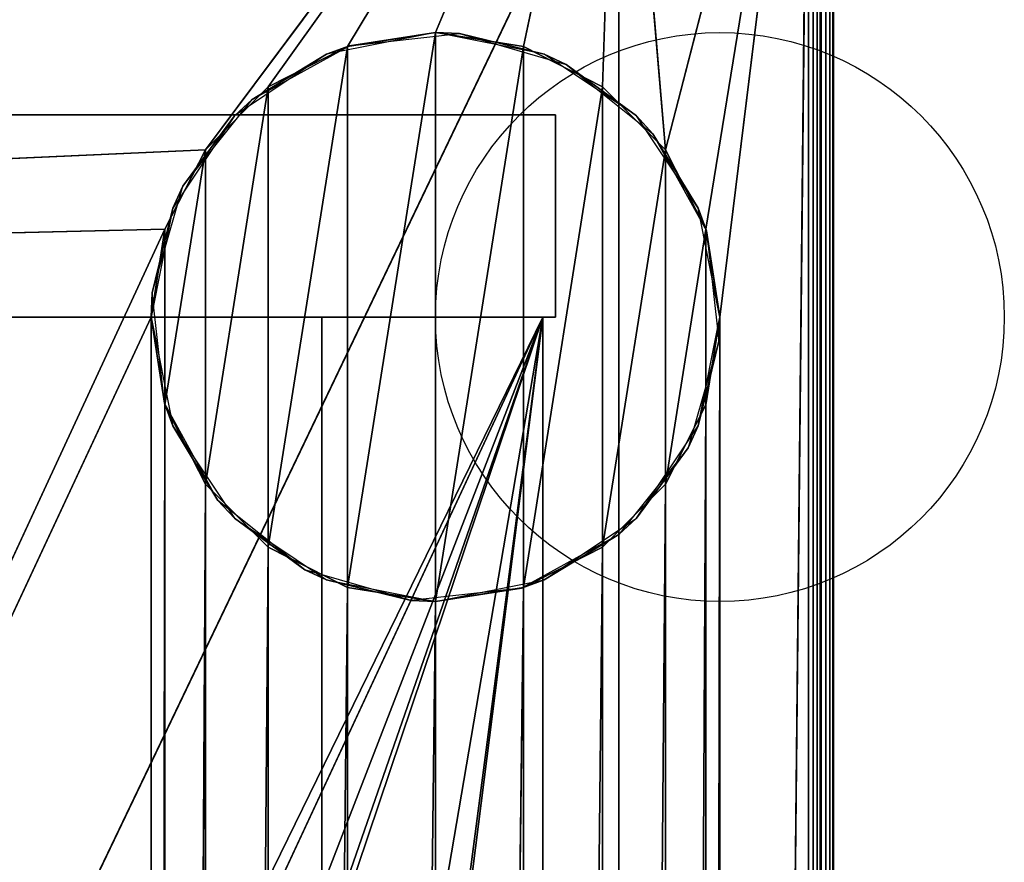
# Model space of a CAD drawing. Header units: millimetres. Extents: x -10 to 413, y -827 to 10.
# Tile 47 of 48: x 336 to 413, y -102 to -35. Entities that reach past the tile are written whole.
import ezdxf

# ---------------------------------------------------------------- set-up
doc = ezdxf.new("R2010")
doc.units = ezdxf.units.MM
doc.header["$MEASUREMENT"] = 0
for name, color, linetype, lineweight in [('0 Misc', 7, 'Continuous', 35), ('10 Raster Images', 7, 'Continuous', 35), ('5 Hatches', 7, 'Continuous', 35)]:
    doc.layers.add(name, color=color, linetype=linetype, lineweight=lineweight)

msp = doc.modelspace()

# ---------------------------------------------------------------- linework, layer by layer
at = {"layer": '0 Misc', "color": 160, "linetype": 'Continuous', "lineweight": 25}
for p, q in [((399, -1, 720.277), (399, -799, 720.277)), ((400, -1, 699.277), (400, -799, 699.277)), ((400, -799, 719.277), (400, -1, 719.277)), ((350.297, -45.775, 12.277), (383, -2, 12.277)), ((355.275, -40.797, 12.277), (383, -2, 12.277)), ((361.547, -37.601, 12.277), (383, -2, 12.277)), ((368.5, -36.5, 12.277), (383, -2, 12.277)), ((375.453, -37.601, 12.277), (383, -2, 12.277)), ((381.725, -40.797, 12.277), (383, -2, 12.277)), ((386.703, -45.775, 12.277), (383, -2, 12.277)), ((386.703, -45.775, 12.277), (398, -2, 12.277)), ((389.899, -52.047, 12.277), (398, -2, 12.277)), ((391, -59, 12.277), (398, -2, 12.277)), ((391, -685, 12.277), (398, -2, 12.277)), ((398, -781, 12.277), (398, -2, 12.277)), ((399, -2, 13.277), (399, -781, 13.277)), ((399, -781, 698.277), (399, -2, 698.277)), ((17, -781, 698.277), (383, -17, 698.277)), ((383, -17, 34.777), (383, -715, 34.777)), ((383, -17, 698.277), (383, -781, 698.277)), ((383, -781, 13.277), (383, -17, 698.277)), ((383, -715.707, 34.484), (383, -17, 698.277)), ((383, -715.454, 34.668), (383, -17, 698.277)), ((383, -715.156, 34.765), (383, -17, 698.277)), ((383, -715, 34.777), (383, -17, 698.277)), ((361.547, -80.399, 0.277), (368.5, -36.5, 0.277)), ((368.5, -81.5, 0.277), (368.5, -36.5, 0.277)), ((355.275, -77.203, 0.277), (361.547, -37.601, 0.277)), ((361.547, -80.399, 0.277), (361.547, -37.601, 0.277)), ((368.5, -81.5, 0.277), (375.453, -37.601, 0.277)), ((375.453, -80.399, 0.277), (375.453, -37.601, 0.277)), ((350.297, -72.225, 0.277), (355.275, -40.797, 0.277)), ((355.275, -77.203, 0.277), (355.275, -40.797, 0.277)), ((375.453, -80.399, 0.277), (381.725, -40.797, 0.277)), ((381.725, -77.203, 0.277), (381.725, -40.797, 0.277)), ((22, -43, 667.277), (378, -43, 667.277)), ((378, -43, 69.777), (22, -43, 69.777)), ((378, -43, 667.277), (378, -43, 69.777)), ((378, -59, 667.277), (378, -43, 667.277)), ((378, -59, 69.777), (378, -43, 69.777)), ((54, -59, 12.277), (350.297, -45.775, 12.277)), ((347.101, -65.953, 0.277), (350.297, -45.775, 0.277)), ((350.297, -72.225, 0.277), (350.297, -45.775, 0.277)), ((381.725, -77.203, 0.277), (386.703, -45.775, 0.277)), ((386.703, -72.225, 0.277), (386.703, -45.775, 0.277)), ((54, -59, 12.277), (347.101, -52.047, 12.277)), ((54, -685, 12.277), (347.101, -52.047, 12.277)), ((347.101, -65.953, 0.277), (347.101, -52.047, 0.277)), ((386.703, -72.225, 0.277), (389.899, -52.047, 0.277)), ((389.899, -65.953, 0.277), (389.899, -52.047, 0.277)), ((378, -59, 667.277), (22, -59, 667.277)), ((22, -59, 69.777), (378, -59, 69.777)), ((22, -59, 69.777), (377, -59, 70.277)), ((23, -59, 93.277), (377, -59, 93.277)), ((377, -59, 70.277), (23, -59, 70.277)), ((23, -783, 70.277), (377, -59, 70.277)), ((23, -59, 93.277), (359.5, -59, 428.277)), ((377, -59, 93.277), (39.7, -59.1, 93.277)), ((377, -59, 93.277), (39.7, -782.9, 93.277)), ((40.5, -59, 451.277), (359.5, -59, 451.277)), ((359.5, -59, 428.277), (40.5, -59, 428.277)), ((40.5, -59, 451.277), (378, -59, 667.277)), ((54, -685, 12.277), (346, -59, 12.277)), ((112.5, -742, 70.277), (377, -59, 70.277)), ((139.5, -742, 70.277), (377, -59, 70.277)), ((139.5, -764, 70.277), (377, -59, 70.277)), ((260.5, -742, 70.277), (377, -59, 70.277)), ((287.5, -742, 70.277), (377, -59, 70.277)), ((287.5, -764, 70.277), (377, -59, 70.277)), ((346, -685, 12.277), (346, -59, 12.277)), ((359.5, -783, 451.277), (359.5, -59, 451.277)), ((359.5, -59, 451.277), (359.5, -59, 428.277)), ((359.5, -783, 428.277), (359.5, -59, 428.277)), ((377, -59, 93.277), (359.5, -59, 428.277)), ((359.5, -59, 428.277), (378, -59, 667.277)), ((359.5, -59, 451.277), (378, -59, 667.277)), ((377, -783, 93.277), (377, -59, 93.277)), ((377, -59, 93.277), (377, -59, 70.277)), ((377, -783, 70.277), (377, -59, 70.277)), ((377, -59, 70.277), (378, -59, 69.777)), ((377, -59, 70.277), (378, -59, 667.277)), ((377, -59, 93.277), (378, -59, 667.277)), ((378, -59, 69.777), (378, -59, 667.277)), ((389.899, -678.047, 12.277), (391, -59, 12.277)), ((391, -59, 12.277), (391, -685, 12.277)), ((346, -685, 12.277), (347.101, -65.953, 12.277)), ((347.101, -678.047, 12.277), (347.101, -65.953, 12.277)), ((386.703, -671.775, 12.277), (389.899, -65.953, 12.277)), ((389.899, -678.047, 12.277), (389.899, -65.953, 12.277)), ((347.101, -678.047, 12.277), (350.297, -72.225, 12.277)), ((350.297, -671.775, 12.277), (350.297, -72.225, 12.277)), ((381.725, -666.797, 12.277), (386.703, -72.225, 12.277)), ((386.703, -671.775, 12.277), (386.703, -72.225, 12.277)), ((350.297, -671.775, 12.277), (355.275, -77.203, 12.277)), ((355.275, -666.797, 12.277), (355.275, -77.203, 12.277)), ((375.453, -663.601, 12.277), (381.725, -77.203, 12.277)), ((381.725, -666.797, 12.277), (381.725, -77.203, 12.277)), ((355.275, -666.797, 12.277), (361.547, -80.399, 12.277)), ((361.547, -663.601, 12.277), (361.547, -80.399, 12.277)), ((368.5, -662.5, 12.277), (375.453, -80.399, 12.277)), ((375.453, -663.601, 12.277), (375.453, -80.399, 12.277)), ((361.547, -663.601, 12.277), (368.5, -81.5, 12.277)), ((368.5, -662.5, 12.277), (368.5, -81.5, 12.277))]:
    msp.add_line(p, q, dxfattribs=at).dxf.unprotected_set("ltscale", 0)
for centre in [(391, -59, 0.277), (391, -59, 12.277)]:
    msp.add_circle(centre, 22.5, dxfattribs=at).dxf.unprotected_set("ltscale", 0)
at = {"layer": '0 Misc', "color": 7, "lineweight": 25}
for points, invisible_edges in [([(399, -1, 698.277), (399.383, -799, 698.353), (399, -2, 698.277)], 1), ([(399, -1, 698.277), (399.383, -1, 698.353), (399.383, -799, 698.353)], 12), ([(399, -1, 720.277), (399.383, -799, 720.201), (399.383, -1, 720.201)], 1), ([(399, -1, 720.277), (399, -799, 720.277), (399.383, -799, 720.201)], 12), ([(399.383, -799, 698.353), (399.707, -1, 698.57), (399.707, -799, 698.57)], 1), ([(399.383, -799, 698.353), (399.383, -1, 698.353), (399.707, -1, 698.57)], 12), ([(399.383, -1, 720.201), (399.707, -799, 719.984), (399.707, -1, 719.984)], 1), ([(399.383, -1, 720.201), (399.383, -799, 720.201), (399.707, -799, 719.984)], 12), ([(399.924, -1, 698.894), (399.707, -799, 698.57), (399.707, -1, 698.57)], 1), ([(399.924, -1, 698.894), (399.924, -799, 698.894), (399.707, -799, 698.57)], 12), ([(399.707, -1, 719.984), (399.924, -799, 719.659), (399.924, -1, 719.659)], 1), ([(399.707, -1, 719.984), (399.707, -799, 719.984), (399.924, -799, 719.659)], 12), ([(400, -1, 699.277), (399.924, -799, 698.894), (399.924, -1, 698.894)], 1), ([(400, -1, 699.277), (400, -799, 699.277), (399.924, -799, 698.894)], 12), ([(400, -799, 719.277), (399.924, -1, 719.659), (399.924, -799, 719.659)], 1), ([(400, -799, 719.277), (400, -1, 719.277), (399.924, -1, 719.659)], 12), ([(400, -799, 719.277), (400, -1, 699.277), (400, -1, 719.277)], 1), ([(400, -799, 719.277), (400, -799, 699.277), (400, -1, 699.277)], 12), ([(399.383, -799, 698.353), (399, -781, 698.277), (399, -2, 698.277)], 12), ([(383, -715, 34.777), (17, -17, 34.777), (17, -715, 34.777)], 1), ([(383, -715, 34.777), (383, -17, 34.777), (17, -17, 34.777)], 12), ([(378, -43, 667.277), (22, -43, 69.777), (22, -43, 667.277)], 1), ([(378, -43, 667.277), (378, -43, 69.777), (22, -43, 69.777)], 12), ([(378, -59, 667.277), (22, -43, 667.277), (22, -59, 667.277)], 1), ([(378, -59, 667.277), (378, -43, 667.277), (22, -43, 667.277)], 12), ([(22, -59, 69.777), (378, -43, 69.777), (378, -59, 69.777)], 1), ([(22, -59, 69.777), (22, -43, 69.777), (378, -43, 69.777)], 12), ([(378, -59, 69.777), (378, -43, 667.277), (378, -59, 667.277)], 1), ([(378, -59, 69.777), (378, -43, 69.777), (378, -43, 667.277)], 12), ([(359.5, -783, 451.277), (40.5, -59, 451.277), (40.5, -783, 451.277)], 1), ([(359.5, -783, 451.277), (359.5, -59, 451.277), (40.5, -59, 451.277)], 12), ([(40.5, -783, 428.277), (359.5, -59, 428.277), (359.5, -783, 428.277)], 1), ([(40.5, -783, 428.277), (40.5, -59, 428.277), (359.5, -59, 428.277)], 12), ([(359.5, -783, 428.277), (359.5, -59, 451.277), (359.5, -783, 451.277)], 1), ([(359.5, -783, 428.277), (359.5, -59, 428.277), (359.5, -59, 451.277)], 12), ([(377, -783, 70.277), (377, -59, 93.277), (377, -783, 93.277)], 1), ([(377, -783, 70.277), (377, -59, 70.277), (377, -59, 93.277)], 12)]:
    msp.add_3dface(points, dxfattribs=dict(at, invisible_edges=invisible_edges))
at = {"layer": '0 Misc', "color": 164, "lineweight": 25}
for points in [[(31.5, -36.5, 12.277), (17, -2, 12.277), (383, -2, 12.277)], [(31.5, -36.5, 12.277), (383, -2, 12.277), (38.453, -37.601, 12.277)], [(38.453, -37.601, 12.277), (383, -2, 12.277), (44.725, -40.797, 12.277)], [(44.725, -40.797, 12.277), (383, -2, 12.277), (49.703, -45.775, 12.277)], [(49.703, -45.775, 12.277), (383, -2, 12.277), (52.899, -52.047, 12.277)], [(52.899, -52.047, 12.277), (383, -2, 12.277), (54, -59, 12.277)], [(54, -59, 12.277), (383, -2, 12.277), (350.297, -45.775, 12.277)], [(350.297, -45.775, 12.277), (383, -2, 12.277), (355.275, -40.797, 12.277)], [(355.275, -40.797, 12.277), (383, -2, 12.277), (361.547, -37.601, 12.277)], [(361.547, -37.601, 12.277), (383, -2, 12.277), (368.5, -36.5, 12.277)], [(368.5, -36.5, 12.277), (383, -2, 12.277), (375.453, -37.601, 12.277)], [(375.453, -37.601, 12.277), (383, -2, 12.277), (381.725, -40.797, 12.277)], [(381.725, -40.797, 12.277), (383, -2, 12.277), (386.703, -45.775, 12.277)], [(386.703, -45.775, 12.277), (383, -2, 12.277), (398, -2, 12.277)], [(386.703, -45.775, 12.277), (398, -2, 12.277), (389.899, -52.047, 12.277)], [(389.899, -52.047, 12.277), (398, -2, 12.277), (391, -59, 12.277)], [(391, -59, 12.277), (398, -2, 12.277), (391, -685, 12.277)], [(398, -781, 12.277), (391, -685, 12.277), (398, -2, 12.277)], [(361.688, -37.556, 12.277), (368.5, -36.5, 0.277), (359.89, -38.213, 0.277)], [(361.547, -80.399, 0.277), (361.547, -37.601, 0.277), (368.5, -36.5, 0.277)], [(361.547, -80.399, 0.277), (368.5, -36.5, 0.277), (368.5, -81.5, 0.277)], [(370.412, -36.581, 12.277), (368.5, -36.5, 0.277), (361.688, -37.556, 12.277)], [(370.412, -36.581, 12.277), (377.11, -38.213, 0.277), (368.5, -36.5, 0.277)], [(368.5, -81.5, 0.277), (368.5, -36.5, 0.277), (375.453, -37.601, 0.277)], [(378.846, -39.02, 12.277), (377.11, -38.213, 0.277), (370.412, -36.581, 12.277)], [(361.688, -37.556, 12.277), (359.89, -38.213, 0.277), (354, -41.795, 12.277)], [(355.275, -77.203, 0.277), (355.275, -40.797, 0.277), (361.547, -37.601, 0.277)], [(355.275, -77.203, 0.277), (361.547, -37.601, 0.277), (361.547, -80.399, 0.277)], [(368.5, -81.5, 0.277), (375.453, -37.601, 0.277), (375.453, -80.399, 0.277)], [(375.453, -80.399, 0.277), (375.453, -37.601, 0.277), (381.725, -40.797, 0.277)], [(354, -41.795, 12.277), (359.89, -38.213, 0.277), (352.59, -43.09, 0.277)], [(378.846, -39.02, 12.277), (384.41, -43.09, 0.277), (377.11, -38.213, 0.277)], [(385.705, -44.5, 12.277), (384.41, -43.09, 0.277), (378.846, -39.02, 12.277)], [(350.297, -72.225, 0.277), (350.297, -45.775, 0.277), (355.275, -40.797, 0.277)], [(350.297, -72.225, 0.277), (355.275, -40.797, 0.277), (355.275, -77.203, 0.277)], [(375.453, -80.399, 0.277), (381.725, -40.797, 0.277), (381.725, -77.203, 0.277)], [(381.725, -77.203, 0.277), (381.725, -40.797, 0.277), (386.703, -45.775, 0.277)], [(354, -41.795, 12.277), (352.59, -43.09, 0.277), (348.52, -48.654, 12.277)], [(348.52, -48.654, 12.277), (352.59, -43.09, 0.277), (347.713, -50.39, 0.277)], [(385.705, -44.5, 12.277), (389.287, -50.39, 0.277), (384.41, -43.09, 0.277)], [(389.944, -52.188, 12.277), (389.287, -50.39, 0.277), (385.705, -44.5, 12.277)], [(54, -59, 12.277), (350.297, -45.775, 12.277), (347.101, -52.047, 12.277)], [(347.101, -65.953, 0.277), (347.101, -52.047, 0.277), (350.297, -45.775, 0.277)], [(347.101, -65.953, 0.277), (350.297, -45.775, 0.277), (350.297, -72.225, 0.277)], [(381.725, -77.203, 0.277), (386.703, -45.775, 0.277), (386.703, -72.225, 0.277)], [(386.703, -72.225, 0.277), (386.703, -45.775, 0.277), (389.899, -52.047, 0.277)], [(348.52, -48.654, 12.277), (347.713, -50.39, 0.277), (346.081, -57.088, 12.277)], [(346.081, -57.088, 12.277), (347.713, -50.39, 0.277), (346, -59, 0.277)], [(389.944, -52.188, 12.277), (391, -59, 0.277), (389.287, -50.39, 0.277)], [(54, -59, 12.277), (347.101, -52.047, 12.277), (54, -685, 12.277)], [(54, -685, 12.277), (347.101, -52.047, 12.277), (346, -59, 12.277)], [(347.101, -52.047, 0.277), (347.101, -65.953, 0.277), (346, -59, 0.277)], [(386.703, -72.225, 0.277), (389.899, -52.047, 0.277), (389.899, -65.953, 0.277)], [(389.899, -65.953, 0.277), (389.899, -52.047, 0.277), (391, -59, 0.277)], [(390.919, -60.912, 12.277), (391, -59, 0.277), (389.944, -52.188, 12.277)], [(346.081, -57.088, 12.277), (346, -59, 0.277), (347.056, -65.812, 12.277)], [(346, -685, 12.277), (54, -685, 12.277), (346, -59, 12.277)], [(347.056, -65.812, 12.277), (346, -59, 0.277), (347.713, -67.61, 0.277)], [(347.101, -65.953, 12.277), (346, -685, 12.277), (346, -59, 12.277)], [(390.919, -60.912, 12.277), (389.287, -67.61, 0.277), (391, -59, 0.277)], [(389.899, -678.047, 12.277), (389.899, -65.953, 12.277), (391, -59, 12.277)], [(389.899, -678.047, 12.277), (391, -59, 12.277), (391, -685, 12.277)], [(388.48, -69.346, 12.277), (389.287, -67.61, 0.277), (390.919, -60.912, 12.277)], [(346, -685, 12.277), (347.101, -65.953, 12.277), (347.101, -678.047, 12.277)], [(347.056, -65.812, 12.277), (347.713, -67.61, 0.277), (351.295, -73.5, 12.277)], [(347.101, -678.047, 12.277), (347.101, -65.953, 12.277), (350.297, -72.225, 12.277)], [(386.703, -671.775, 12.277), (386.703, -72.225, 12.277), (389.899, -65.953, 12.277)], [(386.703, -671.775, 12.277), (389.899, -65.953, 12.277), (389.899, -678.047, 12.277)], [(351.295, -73.5, 12.277), (347.713, -67.61, 0.277), (352.59, -74.91, 0.277)], [(388.48, -69.346, 12.277), (384.41, -74.91, 0.277), (389.287, -67.61, 0.277)], [(383, -76.205, 12.277), (384.41, -74.91, 0.277), (388.48, -69.346, 12.277)], [(347.101, -678.047, 12.277), (350.297, -72.225, 12.277), (350.297, -671.775, 12.277)], [(350.297, -671.775, 12.277), (350.297, -72.225, 12.277), (355.275, -77.203, 12.277)], [(381.725, -666.797, 12.277), (381.725, -77.203, 12.277), (386.703, -72.225, 12.277)], [(381.725, -666.797, 12.277), (386.703, -72.225, 12.277), (386.703, -671.775, 12.277)], [(351.295, -73.5, 12.277), (352.59, -74.91, 0.277), (358.154, -78.98, 12.277)], [(358.154, -78.98, 12.277), (352.59, -74.91, 0.277), (359.89, -79.787, 0.277)], [(383, -76.205, 12.277), (377.11, -79.787, 0.277), (384.41, -74.91, 0.277)], [(383, -76.205, 12.277), (375.312, -80.444, 12.277), (377.11, -79.787, 0.277)], [(350.297, -671.775, 12.277), (355.275, -77.203, 12.277), (355.275, -666.797, 12.277)], [(355.275, -666.797, 12.277), (355.275, -77.203, 12.277), (361.547, -80.399, 12.277)], [(375.453, -663.601, 12.277), (375.453, -80.399, 12.277), (381.725, -77.203, 12.277)], [(375.453, -663.601, 12.277), (381.725, -77.203, 12.277), (381.725, -666.797, 12.277)], [(358.154, -78.98, 12.277), (359.89, -79.787, 0.277), (366.588, -81.419, 12.277)], [(359.89, -79.787, 0.277), (368.5, -81.5, 0.277), (366.588, -81.419, 12.277)], [(377.11, -79.787, 0.277), (375.312, -80.444, 12.277), (368.5, -81.5, 0.277)], [(355.275, -666.797, 12.277), (361.547, -80.399, 12.277), (361.547, -663.601, 12.277)], [(361.547, -663.601, 12.277), (361.547, -80.399, 12.277), (368.5, -81.5, 12.277)], [(368.5, -81.5, 0.277), (375.312, -80.444, 12.277), (366.588, -81.419, 12.277)], [(368.5, -662.5, 12.277), (368.5, -81.5, 12.277), (375.453, -80.399, 12.277)], [(368.5, -662.5, 12.277), (375.453, -80.399, 12.277), (375.453, -663.601, 12.277)], [(361.547, -663.601, 12.277), (368.5, -81.5, 12.277), (368.5, -662.5, 12.277)]]:
    msp.add_3dface(points, dxfattribs=at)
for points, invisible_edges in [([(398, -781, 12.277), (398.383, -2, 12.353), (398.383, -781, 12.353)], 1), ([(398, -781, 12.277), (398, -2, 12.277), (398.383, -2, 12.353)], 12), ([(398.707, -2, 12.57), (398.383, -781, 12.353), (398.383, -2, 12.353)], 1), ([(398.707, -2, 12.57), (398.707, -781, 12.57), (398.383, -781, 12.353)], 12), ([(398.924, -2, 12.894), (398.707, -781, 12.57), (398.707, -2, 12.57)], 1), ([(398.924, -2, 12.894), (398.924, -781, 12.894), (398.707, -781, 12.57)], 12), ([(399, -2, 13.277), (398.924, -781, 12.894), (398.924, -2, 12.894)], 1), ([(399, -2, 13.277), (399, -781, 13.277), (398.924, -781, 12.894)], 12)]:
    msp.add_3dface(points, dxfattribs=dict(at, invisible_edges=invisible_edges))
at = {"layer": '0 Misc', "color": 7, "lineweight": 25}
for points in [[(383, -17, 698.277), (17, -781, 698.277), (17, -17, 698.277)], [(17, -781, 698.277), (383, -17, 698.277), (383, -781, 698.277)], [(383, -17, 698.277), (383, -781, 13.277), (383, -781, 698.277)], [(383, -781, 13.277), (383, -17, 698.277), (383, -715.707, 34.484)], [(383, -715.707, 34.484), (383, -17, 698.277), (383, -715.454, 34.668)], [(383, -715.454, 34.668), (383, -17, 698.277), (383, -715.156, 34.765)], [(383, -715.156, 34.765), (383, -17, 698.277), (383, -715, 34.777)], [(383, -715, 34.777), (383, -17, 698.277), (383, -17, 34.777)], [(378, -59, 69.777), (377, -59, 70.277), (22, -59, 69.777)], [(23, -59, 70.277), (22, -59, 69.777), (377, -59, 70.277)], [(22, -59, 667.277), (40.5, -59, 451.277), (378, -59, 667.277)], [(23, -59, 93.277), (39.7, -59.1, 93.277), (377, -59, 93.277)], [(377, -59, 70.277), (23, -783, 70.277), (23, -59, 70.277)], [(23, -783, 70.277), (377, -59, 70.277), (112.5, -742, 70.277)], [(377, -59, 93.277), (359.5, -59, 428.277), (23, -59, 93.277)], [(40.5, -59, 428.277), (23, -59, 93.277), (359.5, -59, 428.277)], [(377, -59, 93.277), (39.7, -59.1, 93.277), (39.7, -782.9, 93.277)], [(377, -59, 93.277), (39.7, -782.9, 93.277), (377, -783, 93.277)], [(359.5, -59, 451.277), (378, -59, 667.277), (40.5, -59, 451.277)], [(112.5, -742, 70.277), (377, -59, 70.277), (139.5, -742, 70.277)], [(139.5, -742, 70.277), (377, -59, 70.277), (139.5, -764, 70.277)], [(139.5, -764, 70.277), (377, -59, 70.277), (260.5, -742, 70.277)], [(260.5, -742, 70.277), (377, -59, 70.277), (287.5, -742, 70.277)], [(287.5, -742, 70.277), (377, -59, 70.277), (287.5, -764, 70.277)], [(377, -783, 70.277), (287.5, -764, 70.277), (377, -59, 70.277)], [(377, -59, 93.277), (378, -59, 667.277), (359.5, -59, 428.277)], [(359.5, -59, 428.277), (378, -59, 667.277), (359.5, -59, 451.277)], [(377, -59, 70.277), (378, -59, 69.777), (378, -59, 667.277)], [(377, -59, 70.277), (378, -59, 667.277), (377, -59, 93.277)]]:
    msp.add_3dface(points, dxfattribs=at)
at = {"layer": '10 Raster Images', "color": 160, "linetype": 'Continuous', "lineweight": 25}
for p, q in [((398, -781, 12.277), (398, -2, 12.277)), ((383, -17, 698.277), (383, -781, 698.277)), ((383, -715, 34.777), (383, -17, 34.777)), ((383, -781, 698.277), (383, -17, 698.277)), ((368.5, -36.5, 0.277), (361.547, -37.601, 0.277)), ((361.547, -37.601, 12.277), (368.5, -36.5, 12.277)), ((375.453, -37.601, 0.277), (368.5, -36.5, 0.277)), ((368.5, -36.5, 12.277), (375.453, -37.601, 12.277)), ((361.547, -37.601, 0.277), (355.275, -40.797, 0.277)), ((355.275, -40.797, 12.277), (361.547, -37.601, 12.277)), ((381.725, -40.797, 0.277), (375.453, -37.601, 0.277)), ((375.453, -37.601, 12.277), (381.725, -40.797, 12.277)), ((355.275, -40.797, 0.277), (350.297, -45.775, 0.277)), ((350.297, -45.775, 12.277), (355.275, -40.797, 12.277)), ((386.703, -45.775, 0.277), (381.725, -40.797, 0.277)), ((381.725, -40.797, 12.277), (386.703, -45.775, 12.277)), ((350.297, -45.775, 0.277), (347.101, -52.047, 0.277)), ((347.101, -52.047, 12.277), (350.297, -45.775, 12.277)), ((389.899, -52.047, 0.277), (386.703, -45.775, 0.277)), ((386.703, -45.775, 12.277), (389.899, -52.047, 12.277)), ((347.101, -52.047, 0.277), (346, -59, 0.277)), ((346, -59, 12.277), (347.101, -52.047, 12.277)), ((391, -59, 0.277), (389.899, -52.047, 0.277)), ((389.899, -52.047, 12.277), (391, -59, 12.277)), ((378, -59, 69.777), (22, -59, 69.777)), ((22, -59, 667.277), (378, -59, 667.277)), ((23, -59, 93.277), (377, -59, 93.277)), ((377, -59, 70.277), (23, -59, 70.277)), ((377, -59, 93.277), (23, -59, 93.277)), ((23, -59, 70.277), (377, -59, 70.277)), ((359.5, -59, 451.277), (40.5, -59, 451.277)), ((40.5, -59, 428.277), (359.5, -59, 428.277)), ((346, -59, 0.277), (347.101, -65.953, 0.277)), ((347.101, -65.953, 12.277), (346, -59, 12.277)), ((359.5, -59, 428.277), (359.5, -59, 451.277)), ((377, -59, 93.277), (377, -783, 93.277)), ((377, -783, 70.277), (377, -59, 70.277)), ((377, -59, 70.277), (377, -59, 93.277)), ((378, -59, 667.277), (378, -59, 69.777)), ((389.899, -65.953, 0.277), (391, -59, 0.277)), ((391, -59, 12.277), (389.899, -65.953, 12.277)), ((347.101, -65.953, 0.277), (350.297, -72.225, 0.277)), ((350.297, -72.225, 12.277), (347.101, -65.953, 12.277)), ((386.703, -72.225, 0.277), (389.899, -65.953, 0.277)), ((389.899, -65.953, 12.277), (386.703, -72.225, 12.277)), ((350.297, -72.225, 0.277), (355.275, -77.203, 0.277)), ((355.275, -77.203, 12.277), (350.297, -72.225, 12.277)), ((381.725, -77.203, 0.277), (386.703, -72.225, 0.277)), ((386.703, -72.225, 12.277), (381.725, -77.203, 12.277)), ((355.275, -77.203, 0.277), (361.547, -80.399, 0.277)), ((361.547, -80.399, 12.277), (355.275, -77.203, 12.277)), ((375.453, -80.399, 0.277), (381.725, -77.203, 0.277)), ((381.725, -77.203, 12.277), (375.453, -80.399, 12.277)), ((361.547, -80.399, 0.277), (368.5, -81.5, 0.277)), ((368.5, -81.5, 12.277), (361.547, -80.399, 12.277)), ((368.5, -81.5, 0.277), (375.453, -80.399, 0.277)), ((375.453, -80.399, 12.277), (368.5, -81.5, 12.277))]:
    msp.add_line(p, q, dxfattribs=at).dxf.unprotected_set("ltscale", 0)
at = {"layer": '5 Hatches', "color": 7, "lineweight": 25}
for points, invisible_edges in [([(399, -799, 720.277), (1, -1, 720.277), (1, -799, 720.277)], 1), ([(399, -799, 720.277), (399, -1, 720.277), (1, -1, 720.277)], 12), ([(399, -2, 698.277), (399, -781, 13.277), (399, -2, 13.277)], 1), ([(399, -2, 698.277), (399, -781, 698.277), (399, -781, 13.277)], 12)]:
    msp.add_3dface(points, dxfattribs=dict(at, invisible_edges=invisible_edges))

doc.saveas('drawing.dxf')
